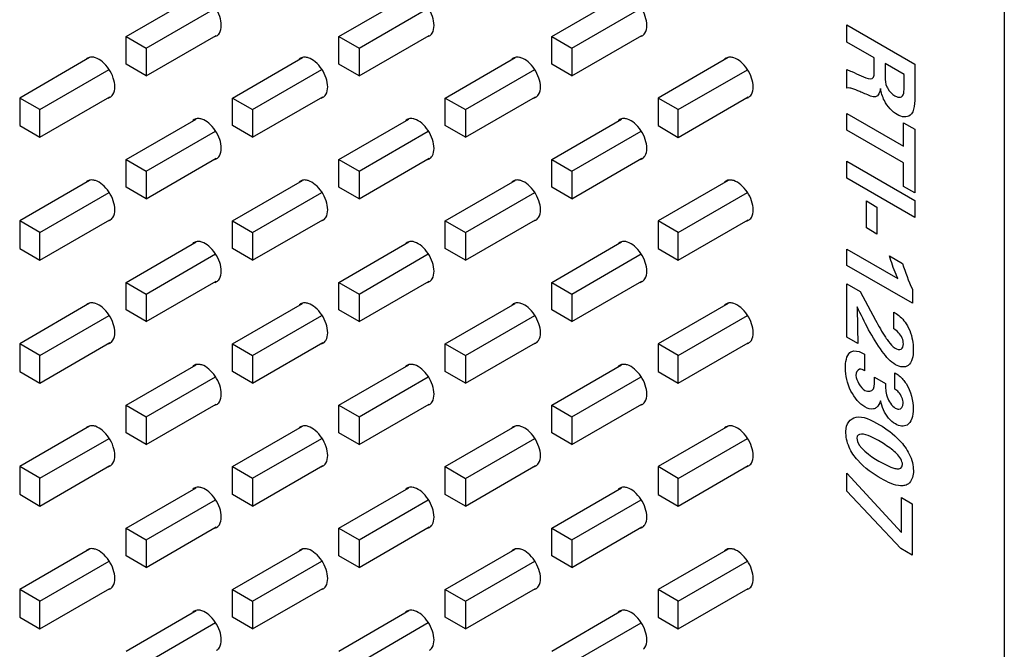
# Model space of a CAD drawing. Header units: inches. Extents: x 0 to 34, y 0 to 22.
# Tile 38 of 43: x 30.05 to 31.08, y 15.778 to 16.437. Entities that reach past the tile are written whole.
import ezdxf

# ---------------------------------------------------------------- set-up
doc = ezdxf.new("R2010")
doc.units = ezdxf.units.IN
doc.header["$LTSCALE"] = 1.87
doc.header["$MEASUREMENT"] = 0
doc.layers.get('0').update_dxf_attribs({"linetype": 'CONTINUOUS'})
doc.layers.add('02___PRT_ALL_AXES', color=7, linetype='CONTINUOUS')

msp = doc.modelspace()

# ---------------------------------------------------------------- linework, layer by layer
at = {"color": 7, "linetype": 'CONTINUOUS'}
for p, q in [((31.0805, 12.7423), (31.0805, 19.1622)), ((30.1612, 16.419), (30.2345, 16.4613)), ((30.3839, 16.419), (30.4572, 16.4613)), ((30.6067, 16.419), (30.6799, 16.4613)), ((30.1824, 16.4068), (30.2549, 16.4487)), ((30.4051, 16.4068), (30.4776, 16.4487)), ((30.6278, 16.4068), (30.7003, 16.4486)), ((30.1612, 16.3901), (30.1612, 16.419)), ((30.1612, 16.419), (30.1824, 16.4068)), ((30.1824, 16.3779), (30.2557, 16.4202)), ((30.3839, 16.419), (30.4051, 16.4068)), ((30.3839, 16.3901), (30.3839, 16.419)), ((30.4051, 16.3778), (30.4785, 16.4202)), ((30.6067, 16.3901), (30.6067, 16.419)), ((30.6067, 16.419), (30.6278, 16.4068)), ((30.6278, 16.3778), (30.7012, 16.4202)), ((30.1231, 16.397), (30.0499, 16.3547)), ((30.1824, 16.4068), (30.1824, 16.3779)), ((30.2726, 16.3547), (30.3458, 16.397)), ((30.4051, 16.4068), (30.4051, 16.3778)), ((30.4953, 16.3547), (30.5686, 16.397)), ((30.6278, 16.4068), (30.6278, 16.3778)), ((30.7913, 16.397), (30.718, 16.3547)), ((30.1824, 16.3779), (30.1612, 16.3901)), ((30.4051, 16.3778), (30.3839, 16.3901)), ((30.6278, 16.3778), (30.6067, 16.3901)), ((30.071, 16.3425), (30.1436, 16.3844)), ((30.2937, 16.3425), (30.3663, 16.3844)), ((30.5165, 16.3425), (30.589, 16.3844)), ((30.7392, 16.3425), (30.8117, 16.3843)), ((30.071, 16.3136), (30.1444, 16.3559)), ((30.2937, 16.3136), (30.3671, 16.3559)), ((30.5165, 16.3136), (30.5898, 16.3559)), ((30.7392, 16.3135), (30.8125, 16.3559)), ((30.0499, 16.3547), (30.0499, 16.3258)), ((30.071, 16.3425), (30.0499, 16.3547)), ((30.2726, 16.3258), (30.2726, 16.3547)), ((30.2726, 16.3547), (30.2937, 16.3425)), ((30.4953, 16.3547), (30.5165, 16.3425)), ((30.4953, 16.3258), (30.4953, 16.3547)), ((30.7392, 16.3425), (30.718, 16.3547)), ((30.718, 16.3547), (30.718, 16.3258)), ((30.071, 16.3136), (30.071, 16.3425)), ((30.2937, 16.3425), (30.2937, 16.3136)), ((30.5165, 16.3425), (30.5165, 16.3136)), ((30.7392, 16.3135), (30.7392, 16.3425)), ((30.0499, 16.3258), (30.071, 16.3136)), ((30.1612, 16.2904), (30.2345, 16.3327)), ((30.2937, 16.3136), (30.2726, 16.3258)), ((30.3839, 16.2904), (30.4572, 16.3327)), ((30.5165, 16.3136), (30.4953, 16.3258)), ((30.6067, 16.2904), (30.6799, 16.3327)), ((30.718, 16.3258), (30.7392, 16.3135)), ((30.1824, 16.2782), (30.2549, 16.3201)), ((30.4051, 16.2782), (30.4776, 16.3201)), ((30.6278, 16.2782), (30.7003, 16.3201)), ((30.1612, 16.2904), (30.1824, 16.2782)), ((30.1612, 16.2615), (30.1612, 16.2904)), ((30.1824, 16.2493), (30.2557, 16.2916)), ((30.3839, 16.2904), (30.4051, 16.2782)), ((30.3839, 16.2615), (30.3839, 16.2904)), ((30.4051, 16.2493), (30.4785, 16.2916)), ((30.6067, 16.2904), (30.6278, 16.2782)), ((30.6067, 16.2615), (30.6067, 16.2904)), ((30.6278, 16.2493), (30.7012, 16.2916)), ((30.1824, 16.2782), (30.1824, 16.2493)), ((30.4051, 16.2782), (30.4051, 16.2493)), ((30.6278, 16.2782), (30.6278, 16.2493)), ((30.1231, 16.2684), (30.0499, 16.2261)), ((30.2726, 16.2261), (30.3458, 16.2684)), ((30.4953, 16.2261), (30.5686, 16.2684)), ((30.7913, 16.2684), (30.718, 16.2261)), ((30.071, 16.2139), (30.1436, 16.2558)), ((30.1824, 16.2493), (30.1612, 16.2615)), ((30.2937, 16.2139), (30.3663, 16.2558)), ((30.4051, 16.2493), (30.3839, 16.2615)), ((30.5165, 16.2139), (30.589, 16.2558)), ((30.6278, 16.2493), (30.6067, 16.2615)), ((30.7392, 16.2139), (30.8117, 16.2558)), ((30.0499, 16.2261), (30.0499, 16.1972)), ((30.071, 16.2139), (30.0499, 16.2261)), ((30.071, 16.185), (30.1444, 16.2274)), ((30.2726, 16.2261), (30.2937, 16.2139)), ((30.2726, 16.1972), (30.2726, 16.2261)), ((30.2937, 16.185), (30.3671, 16.2273)), ((30.4953, 16.2261), (30.5165, 16.2139)), ((30.4953, 16.1972), (30.4953, 16.2261)), ((30.5165, 16.185), (30.5898, 16.2273)), ((30.7392, 16.2139), (30.718, 16.2261)), ((30.718, 16.2261), (30.718, 16.1972)), ((30.7392, 16.185), (30.8125, 16.2273)), ((30.071, 16.185), (30.071, 16.2139)), ((30.2937, 16.2139), (30.2937, 16.185)), ((30.5165, 16.2139), (30.5165, 16.185)), ((30.7392, 16.185), (30.7392, 16.2139)), ((30.1612, 16.1618), (30.2345, 16.2041)), ((30.3839, 16.1618), (30.4572, 16.2041)), ((30.6067, 16.1618), (30.6799, 16.2041)), ((30.0499, 16.1972), (30.071, 16.185)), ((30.1824, 16.1496), (30.2549, 16.1915)), ((30.2937, 16.185), (30.2726, 16.1972)), ((30.4051, 16.1496), (30.4776, 16.1915)), ((30.5165, 16.185), (30.4953, 16.1972)), ((30.6278, 16.1496), (30.7003, 16.1915)), ((30.718, 16.1972), (30.7392, 16.185)), ((30.1612, 16.1618), (30.1824, 16.1496)), ((30.1612, 16.1329), (30.1612, 16.1618)), ((30.1824, 16.1207), (30.2557, 16.1631)), ((30.3839, 16.1618), (30.4051, 16.1496)), ((30.3839, 16.1329), (30.3839, 16.1618)), ((30.4051, 16.1207), (30.4785, 16.163)), ((30.6067, 16.1618), (30.6278, 16.1496)), ((30.6067, 16.1329), (30.6067, 16.1618)), ((30.6278, 16.1207), (30.7012, 16.163)), ((30.1824, 16.1496), (30.1824, 16.1207)), ((30.4051, 16.1496), (30.4051, 16.1207)), ((30.6278, 16.1496), (30.6278, 16.1207)), ((30.1231, 16.1399), (30.0499, 16.0976)), ((30.2726, 16.0976), (30.3458, 16.1398)), ((30.4953, 16.0975), (30.5686, 16.1398)), ((30.7913, 16.1398), (30.718, 16.0975)), ((30.1824, 16.1207), (30.1612, 16.1329)), ((30.4051, 16.1207), (30.3839, 16.1329)), ((30.6278, 16.1207), (30.6067, 16.1329)), ((30.071, 16.0854), (30.1436, 16.1272)), ((30.2937, 16.0853), (30.3663, 16.1272)), ((30.5165, 16.0853), (30.589, 16.1272)), ((30.7392, 16.0853), (30.8117, 16.1272)), ((30.071, 16.0564), (30.1444, 16.0988)), ((30.2937, 16.0564), (30.3671, 16.0988)), ((30.5165, 16.0564), (30.5898, 16.0987)), ((30.7392, 16.0564), (30.8125, 16.0987)), ((30.0499, 16.0976), (30.0499, 16.0686)), ((30.071, 16.0854), (30.0499, 16.0976)), ((30.2726, 16.0976), (30.2937, 16.0853)), ((30.2726, 16.0686), (30.2726, 16.0976)), ((30.4953, 16.0975), (30.5165, 16.0853)), ((30.4953, 16.0686), (30.4953, 16.0975)), ((30.7392, 16.0853), (30.718, 16.0975)), ((30.718, 16.0975), (30.718, 16.0686)), ((30.071, 16.0564), (30.071, 16.0854)), ((30.2937, 16.0853), (30.2937, 16.0564)), ((30.5165, 16.0853), (30.5165, 16.0564)), ((30.7392, 16.0564), (30.7392, 16.0853)), ((30.0499, 16.0686), (30.071, 16.0564)), ((30.1612, 16.0333), (30.2345, 16.0756)), ((30.2937, 16.0564), (30.2726, 16.0686)), ((30.3839, 16.0333), (30.4572, 16.0756)), ((30.5165, 16.0564), (30.4953, 16.0686)), ((30.6067, 16.0332), (30.6799, 16.0755)), ((30.718, 16.0686), (30.7392, 16.0564)), ((30.1824, 16.0211), (30.2549, 16.0629)), ((30.4051, 16.021), (30.4776, 16.0629)), ((30.6278, 16.021), (30.7003, 16.0629)), ((30.1612, 16.0333), (30.1824, 16.0211)), ((30.1612, 16.0043), (30.1612, 16.0333)), ((30.1824, 15.9921), (30.2557, 16.0345)), ((30.3839, 16.0333), (30.4051, 16.021)), ((30.3839, 16.0043), (30.3839, 16.0333)), ((30.4051, 15.9921), (30.4785, 16.0345)), ((30.6067, 16.0332), (30.6278, 16.021)), ((30.6067, 16.0043), (30.6067, 16.0332)), ((30.6278, 15.9921), (30.7012, 16.0345)), ((30.1824, 16.0211), (30.1824, 15.9921)), ((30.4051, 16.021), (30.4051, 15.9921)), ((30.6278, 16.021), (30.6278, 15.9921)), ((30.1231, 16.0113), (30.0499, 15.969)), ((30.2726, 15.969), (30.3458, 16.0113)), ((30.4953, 15.969), (30.5686, 16.0113)), ((30.7913, 16.0112), (30.718, 15.969)), ((30.071, 15.9568), (30.1436, 15.9986)), ((30.1824, 15.9921), (30.1612, 16.0043)), ((30.2937, 15.9568), (30.3663, 15.9986)), ((30.4051, 15.9921), (30.3839, 16.0043)), ((30.5165, 15.9567), (30.589, 15.9986)), ((30.6278, 15.9921), (30.6067, 16.0043)), ((30.7392, 15.9567), (30.8117, 15.9986)), ((30.071, 15.9568), (30.0499, 15.969)), ((30.0499, 15.969), (30.0499, 15.9401)), ((30.071, 15.9278), (30.1444, 15.9702)), ((30.2726, 15.969), (30.2937, 15.9568)), ((30.2726, 15.94), (30.2726, 15.969)), ((30.2937, 15.9278), (30.3671, 15.9702)), ((30.4953, 15.969), (30.5165, 15.9567)), ((30.4953, 15.94), (30.4953, 15.969)), ((30.5165, 15.9278), (30.5898, 15.9702)), ((30.7392, 15.9567), (30.718, 15.969)), ((30.718, 15.969), (30.718, 15.94)), ((30.7392, 15.9278), (30.8125, 15.9702)), ((30.071, 15.9278), (30.071, 15.9568)), ((30.2937, 15.9568), (30.2937, 15.9278)), ((30.5165, 15.9567), (30.5165, 15.9278)), ((30.7392, 15.9278), (30.7392, 15.9567)), ((30.1612, 15.9047), (30.2345, 15.947)), ((30.3839, 15.9047), (30.4572, 15.947)), ((30.6067, 15.9047), (30.6799, 15.947)), ((30.0499, 15.9401), (30.071, 15.9278)), ((30.1824, 15.8925), (30.2549, 15.9344)), ((30.2937, 15.9278), (30.2726, 15.94)), ((30.4051, 15.8925), (30.4776, 15.9343)), ((30.5165, 15.9278), (30.4953, 15.94)), ((30.6278, 15.8925), (30.7003, 15.9343)), ((30.718, 15.94), (30.7392, 15.9278)), ((30.1612, 15.9047), (30.1824, 15.8925)), ((30.1612, 15.8758), (30.1612, 15.9047)), ((30.1824, 15.8635), (30.2557, 15.9059)), ((30.3839, 15.9047), (30.4051, 15.8925)), ((30.3839, 15.8758), (30.3839, 15.9047)), ((30.4051, 15.8635), (30.4785, 15.9059)), ((30.6067, 15.9047), (30.6278, 15.8925)), ((30.6067, 15.8757), (30.6067, 15.9047)), ((30.6278, 15.8635), (30.7012, 15.9059)), ((30.1824, 15.8925), (30.1824, 15.8635)), ((30.4051, 15.8925), (30.4051, 15.8635)), ((30.6278, 15.8925), (30.6278, 15.8635)), ((30.1231, 15.8827), (30.0499, 15.8404)), ((30.2726, 15.8404), (30.3458, 15.8827)), ((30.4953, 15.8404), (30.5686, 15.8827)), ((30.7913, 15.8827), (30.718, 15.8404)), ((30.1824, 15.8635), (30.1612, 15.8758)), ((30.4051, 15.8635), (30.3839, 15.8758)), ((30.6278, 15.8635), (30.6067, 15.8757)), ((30.071, 15.8282), (30.1436, 15.8701)), ((30.2937, 15.8282), (30.3663, 15.8701)), ((30.5165, 15.8282), (30.589, 15.87)), ((30.7392, 15.8282), (30.8117, 15.87)), ((30.071, 15.8282), (30.0499, 15.8404)), ((30.0499, 15.8404), (30.0499, 15.8115)), ((30.071, 15.7993), (30.1444, 15.8416)), ((30.2726, 15.8404), (30.2937, 15.8282)), ((30.2726, 15.8115), (30.2726, 15.8404)), ((30.2937, 15.7993), (30.3671, 15.8416)), ((30.4953, 15.8404), (30.5165, 15.8282)), ((30.4953, 15.8115), (30.4953, 15.8404)), ((30.5165, 15.7992), (30.5898, 15.8416)), ((30.7392, 15.8282), (30.718, 15.8404)), ((30.718, 15.8404), (30.718, 15.8114)), ((30.7392, 15.7992), (30.8125, 15.8416)), ((30.071, 15.7993), (30.071, 15.8282)), ((30.2937, 15.8282), (30.2937, 15.7993)), ((30.5165, 15.8282), (30.5165, 15.7992)), ((30.7392, 15.7992), (30.7392, 15.8282)), ((30.0499, 15.8115), (30.071, 15.7993)), ((30.1612, 15.7761), (30.2345, 15.8184)), ((30.2937, 15.7993), (30.2726, 15.8115)), ((30.3839, 15.7761), (30.4572, 15.8184)), ((30.5165, 15.7992), (30.4953, 15.8115)), ((30.6067, 15.7761), (30.6799, 15.8184)), ((30.718, 15.8114), (30.7392, 15.7992)), ((30.1824, 15.7639), (30.2549, 15.8058)), ((30.4051, 15.7639), (30.4776, 15.8058)), ((30.6278, 15.7639), (30.7003, 15.8057))]:
    msp.add_line(p, q, dxfattribs=at)
at = {"color": 40, "linetype": 'CONTINUOUS'}
for p, q in [((30.9157, 16.4311), (30.9867, 16.3901)), ((30.9157, 16.4132), (30.9157, 16.4311)), ((30.9444, 16.3966), (30.9157, 16.4132)), ((30.9444, 16.3812), (30.9444, 16.3966)), ((30.9755, 16.3792), (30.9557, 16.3907)), ((30.9557, 16.3907), (30.9557, 16.3765)), ((30.9867, 16.3901), (30.9867, 16.3587)), ((30.9157, 16.3651), (30.9157, 16.3845)), ((30.9755, 16.3674), (30.9755, 16.3792)), ((30.9157, 16.3386), (30.9749, 16.3044)), ((30.9157, 16.3209), (30.9157, 16.3386)), ((30.9749, 16.3288), (30.9867, 16.322)), ((30.9749, 16.3044), (30.9749, 16.3288)), ((30.9749, 16.2867), (30.9157, 16.3209)), ((30.9867, 16.322), (30.9867, 16.2554)), ((30.9157, 16.2885), (30.9869, 16.2473)), ((30.9157, 16.2709), (30.9157, 16.2885)), ((30.9749, 16.2622), (30.9749, 16.2867)), ((30.9869, 16.2297), (30.9157, 16.2709)), ((30.9867, 16.2554), (30.9749, 16.2622)), ((30.9361, 16.247), (30.9472, 16.2406)), ((30.9361, 16.2188), (30.9361, 16.247)), ((30.9869, 16.2473), (30.9869, 16.2297)), ((30.9472, 16.2406), (30.9472, 16.2124)), ((30.9472, 16.2124), (30.9361, 16.2188)), ((30.9157, 16.1967), (30.969, 16.1659)), ((30.9157, 16.1796), (30.9157, 16.1967)), ((30.9603, 16.1895), (30.974, 16.1816)), ((30.9843, 16.14), (30.9157, 16.1796)), ((30.9157, 16.1601), (30.9295, 16.1521)), ((30.9157, 16.1045), (30.9157, 16.1601)), ((30.9295, 16.1521), (30.9457, 16.1222)), ((30.9843, 16.1546), (30.9843, 16.14)), ((30.9264, 16.1362), (30.9268, 16.1142)), ((30.9648, 16.1132), (30.9648, 16.1306)), ((30.9268, 16.1142), (30.9271, 16.0979)), ((30.9271, 16.0979), (30.9157, 16.1045)), ((30.9343, 16.0866), (30.9343, 16.0694)), ((30.966, 16.05), (30.966, 16.0673)), ((30.9447, 16.0625), (30.9562, 16.0559)), ((30.9157, 15.9621), (30.9728, 15.9002)), ((30.9157, 15.9432), (30.9157, 15.9621)), ((30.972, 15.8834), (30.9157, 15.9432)), ((30.9728, 15.9366), (30.9842, 15.93)), ((30.9728, 15.9002), (30.9728, 15.9366)), ((30.9842, 15.93), (30.9842, 15.8764)), ((30.9842, 15.8764), (30.972, 15.8834))]:
    msp.add_line(p, q, dxfattribs=at)
msp.add_arc((31.1815, 16.2456), 0.2172, 197.1399, 204.7611, dxfattribs=at)
for points, knots in [([(30.9157, 16.3845), (30.9174, 16.3838), (30.9256, 16.3805), (30.9341, 16.3757), (30.9403, 16.3747)], [0, 0, 0, 0, 0.207524, 1, 1, 1, 1]), ([(30.9576, 16.3664), (30.9579, 16.3658), (30.9599, 16.3619), (30.9633, 16.3586), (30.9659, 16.3571)], [0, 0, 0, 0, 0.15176, 1, 1, 1, 1]), ([(30.9739, 16.3568), (30.9752, 16.3582), (30.9756, 16.3623), (30.9755, 16.3661), (30.9755, 16.3674)], [0, 0, 0, 0, 0.680403, 1, 1, 1, 1]), ([(30.9208, 16.3646), (30.9201, 16.3648), (30.9183, 16.3653), (30.9166, 16.3653), (30.9157, 16.3651)], [0, 0, 0, 0, 0.36567, 1, 1, 1, 1]), ([(30.9345, 16.3592), (30.9327, 16.3599), (30.9281, 16.3619), (30.9235, 16.3638), (30.9208, 16.3646)], [0, 0, 0, 0, 0.390982, 1, 1, 1, 1]), ([(30.9509, 16.3645), (30.9505, 16.3604), (30.9469, 16.3529), (30.9384, 16.3576), (30.9345, 16.3592)], [0, 0, 0, 0, 0.489736, 1, 1, 1, 1]), ([(30.9683, 16.3373), (30.9634, 16.3401), (30.9546, 16.3496), (30.9517, 16.3604), (30.9509, 16.3645)], [0, 0, 0, 0, 0.603517, 1, 1, 1, 1]), ([(30.9659, 16.3571), (30.967, 16.3565), (30.97, 16.3551), (30.9728, 16.3555), (30.9739, 16.3568)], [0, 0, 0, 0, 0.351434, 1, 1, 1, 1]), ([(30.969, 16.1659), (30.9684, 16.1673), (30.9649, 16.1751), (30.9622, 16.183), (30.9603, 16.1895)], [0, 0, 0, 0, 0.177086, 1, 1, 1, 1]), ([(30.9665, 16.0756), (30.9616, 16.0784), (30.9448, 16.0977), (30.9343, 16.1203), (30.9264, 16.1362)], [0, 0, 0, 0, 0.278472, 1, 1, 1, 1]), ([(30.9648, 16.1306), (30.9656, 16.1301), (30.9702, 16.1275), (30.9748, 16.1229), (30.9777, 16.1185)], [0, 0, 0, 0, 0.181461, 1, 1, 1, 1]), ([(30.9777, 16.1185), (30.9817, 16.1126), (30.9847, 16.1023), (30.9852, 16.0939), (30.9852, 16.0916)], [0, 0, 0, 0, 0.715848, 1, 1, 1, 1]), ([(30.9748, 16.0975), (30.9748, 16.0993), (30.9737, 16.1059), (30.968, 16.1112), (30.9648, 16.1132)], [0, 0, 0, 0, 0.334598, 1, 1, 1, 1]), ([(30.9562, 16.1043), (30.9572, 16.1028), (30.96, 16.0984), (30.9637, 16.0945), (30.9661, 16.0931)], [0, 0, 0, 0, 0.346891, 1, 1, 1, 1]), ([(30.9188, 16.0883), (30.92, 16.0893), (30.9244, 16.0911), (30.9304, 16.0889), (30.9343, 16.0866)], [0, 0, 0, 0, 0.318455, 1, 1, 1, 1]), ([(30.9661, 16.0931), (30.9683, 16.0918), (30.9732, 16.0904), (30.9748, 16.095), (30.9748, 16.0975)], [0, 0, 0, 0, 0.508426, 1, 1, 1, 1]), ([(30.9852, 16.0916), (30.9852, 16.0847), (30.9829, 16.0721), (30.9714, 16.0728), (30.9665, 16.0756)], [0, 0, 0, 0, 0.552237, 1, 1, 1, 1]), ([(30.9344, 16.0315), (30.9291, 16.0346), (30.9172, 16.0487), (30.9142, 16.0647), (30.9142, 16.0719)], [0, 0, 0, 0, 0.462985, 1, 1, 1, 1]), ([(30.9343, 16.0694), (30.9325, 16.0703), (30.9276, 16.0723), (30.9252, 16.0676), (30.9252, 16.0644)], [0, 0, 0, 0, 0.399992, 1, 1, 1, 1]), ([(30.966, 16.0673), (30.9689, 16.0653), (30.9731, 16.0621), (30.9766, 16.0575), (30.9776, 16.056)], [0, 0, 0, 0, 0.696975, 1, 1, 1, 1]), ([(30.9345, 16.0488), (30.9381, 16.0468), (30.9456, 16.0486), (30.9447, 16.0582), (30.9447, 16.0625)], [0, 0, 0, 0, 0.485117, 1, 1, 1, 1]), ([(30.9562, 16.0559), (30.9563, 16.0515), (30.9556, 16.043), (30.9629, 16.0324), (30.9664, 16.0303)], [0, 0, 0, 0, 0.514738, 1, 1, 1, 1]), ([(30.9746, 16.0354), (30.9746, 16.0389), (30.9717, 16.046), (30.9673, 16.0492), (30.966, 16.05)], [0, 0, 0, 0, 0.703383, 1, 1, 1, 1]), ([(30.9665, 16.0137), (30.964, 16.0151), (30.9566, 16.0211), (30.9523, 16.0318), (30.951, 16.0379)], [0, 0, 0, 0, 0.339686, 1, 1, 1, 1]), ([(30.9467, 16.0309), (30.9458, 16.0302), (30.9424, 16.0284), (30.9376, 16.0297), (30.9344, 16.0315)], [0, 0, 0, 0, 0.311163, 1, 1, 1, 1]), ([(30.9664, 16.0303), (30.9676, 16.0296), (30.9719, 16.0278), (30.9746, 16.0319), (30.9746, 16.0354)], [0, 0, 0, 0, 0.28663, 1, 1, 1, 1]), ([(30.9852, 16.0296), (30.9852, 16.0222), (30.9821, 16.0101), (30.9709, 16.0112), (30.9665, 16.0137)], [0, 0, 0, 0, 0.594653, 1, 1, 1, 1]), ([(30.9146, 16.0058), (30.9146, 16.014), (30.9247, 16.0263), (30.9414, 16.0177), (30.9498, 16.0128)], [0, 0, 0, 0, 0.460453, 1, 1, 1, 1]), ([(30.9515, 15.9565), (30.9432, 15.9613), (30.9305, 15.9697), (30.9166, 15.9896), (30.9146, 16.0008), (30.9146, 16.0058)], [0, 0, 0, 0, 0.502199, 0.736952, 1, 1, 1, 1]), ([(30.9498, 16.0128), (30.9569, 16.0087), (30.9684, 16.0005), (30.9825, 15.9822), (30.9853, 15.97), (30.9853, 15.9648)], [0, 0, 0, 0, 0.451976, 0.711846, 1, 1, 1, 1]), ([(30.9488, 15.9962), (30.946, 15.9978), (30.9384, 16.0022), (30.9262, 16.0051), (30.9262, 15.9987)], [0, 0, 0, 0, 0.337614, 1, 1, 1, 1]), ([(30.968, 15.9825), (30.9661, 15.9842), (30.9598, 15.9894), (30.9533, 15.9936), (30.9488, 15.9962)], [0, 0, 0, 0, 0.302413, 1, 1, 1, 1]), ([(30.9659, 15.9672), (30.9666, 15.967), (30.9701, 15.966), (30.9739, 15.9677), (30.9739, 15.9712)], [0, 0, 0, 0, 0.188365, 1, 1, 1, 1]), ([(30.9853, 15.9648), (30.9853, 15.9623), (30.9845, 15.9548), (30.9801, 15.9501), (30.9762, 15.9493)], [0, 0, 0, 0, 0.318752, 1, 1, 1, 1]), ([(30.9762, 15.9493), (30.9749, 15.9491), (30.9674, 15.9483), (30.9584, 15.9525), (30.9515, 15.9565)], [0, 0, 0, 0, 0.190855, 1, 1, 1, 1])]:
    msp.add_open_spline(points, degree=3, knots=knots, dxfattribs=at)
for points in [[(30.9403, 16.3747), (30.9431, 16.3742), (30.9444, 16.3779), (30.9444, 16.3812)], [(30.9557, 16.3765), (30.9557, 16.3734), (30.956, 16.3697), (30.9576, 16.3664)], [(30.9867, 16.3587), (30.9868, 16.3501), (30.9867, 16.3402), (30.9819, 16.3366)], [(30.9819, 16.3366), (30.9787, 16.3341), (30.9733, 16.3344), (30.9683, 16.3373)], [(30.9457, 16.1222), (30.949, 16.1161), (30.9524, 16.11), (30.9562, 16.1043)], [(30.9142, 16.0719), (30.9142, 16.0785), (30.9152, 16.0852), (30.9188, 16.0883)], [(30.9252, 16.0644), (30.9252, 16.0595), (30.9303, 16.0513), (30.9345, 16.0488)], [(30.9776, 16.056), (30.9829, 16.0479), (30.9852, 16.0375), (30.9852, 16.0296)], [(30.951, 16.0379), (30.95, 16.035), (30.9487, 16.0325), (30.9467, 16.0309)], [(30.9262, 15.9987), (30.9262, 15.9892), (30.9408, 15.9797), (30.949, 15.9749)], [(30.949, 15.9749), (30.9547, 15.9717), (30.9604, 15.9686), (30.9659, 15.9672)], [(30.9739, 15.9712), (30.9739, 15.9747), (30.9708, 15.9797), (30.968, 15.9825)]]:
    msp.add_open_spline(points, degree=3, dxfattribs=at)
at = {"layer": '02___PRT_ALL_AXES', "color": 7, "linetype": 'CONTINUOUS'}
for p, q in [((30.254, 16.4189), (30.256, 16.4198)), ((30.4767, 16.4189), (30.4787, 16.4198)), ((30.6994, 16.4189), (30.7014, 16.4197)), ((30.123, 16.3972), (30.121, 16.3964)), ((30.3458, 16.3972), (30.3437, 16.3964)), ((30.5685, 16.3972), (30.5664, 16.3964)), ((30.7912, 16.3972), (30.7892, 16.3964)), ((30.1426, 16.3547), (30.1446, 16.3555)), ((30.3653, 16.3547), (30.3674, 16.3555)), ((30.5881, 16.3546), (30.5901, 16.3555)), ((30.8108, 16.3546), (30.8128, 16.3554)), ((30.2344, 16.3329), (30.2324, 16.3321)), ((30.4571, 16.3329), (30.4551, 16.3321)), ((30.6798, 16.3329), (30.6778, 16.3321)), ((30.254, 16.2904), (30.256, 16.2912)), ((30.4767, 16.2904), (30.4787, 16.2912)), ((30.6994, 16.2903), (30.7014, 16.2912)), ((30.123, 16.2686), (30.121, 16.2678)), ((30.3458, 16.2686), (30.3437, 16.2678)), ((30.5685, 16.2686), (30.5664, 16.2678)), ((30.7912, 16.2686), (30.7892, 16.2678)), ((30.1426, 16.2261), (30.1446, 16.2269)), ((30.3653, 16.2261), (30.3674, 16.2269)), ((30.5881, 16.2261), (30.5901, 16.2269)), ((30.8108, 16.226), (30.8128, 16.2269)), ((30.2344, 16.2043), (30.2324, 16.2035)), ((30.4571, 16.2043), (30.4551, 16.2035)), ((30.6798, 16.2043), (30.6778, 16.2035)), ((30.254, 16.1618), (30.256, 16.1626)), ((30.4767, 16.1618), (30.4787, 16.1626)), ((30.6994, 16.1618), (30.7014, 16.1626)), ((30.123, 16.1401), (30.121, 16.1392)), ((30.3458, 16.14), (30.3437, 16.1392)), ((30.5685, 16.14), (30.5664, 16.1392)), ((30.7912, 16.14), (30.7892, 16.1392)), ((30.1426, 16.0975), (30.1446, 16.0983)), ((30.3653, 16.0975), (30.3674, 16.0983)), ((30.5881, 16.0975), (30.5901, 16.0983)), ((30.8108, 16.0975), (30.8128, 16.0983)), ((30.2344, 16.0758), (30.2324, 16.0749)), ((30.4571, 16.0758), (30.4551, 16.0749)), ((30.6798, 16.0757), (30.6778, 16.0749)), ((30.254, 16.0332), (30.256, 16.034)), ((30.4767, 16.0332), (30.4787, 16.034)), ((30.6994, 16.0332), (30.7014, 16.034)), ((30.123, 16.0115), (30.121, 16.0107)), ((30.3458, 16.0115), (30.3437, 16.0107)), ((30.5685, 16.0115), (30.5664, 16.0106)), ((30.7912, 16.0114), (30.7892, 16.0106)), ((30.1426, 15.9689), (30.1446, 15.9698)), ((30.3653, 15.9689), (30.3674, 15.9697)), ((30.5881, 15.9689), (30.5901, 15.9697)), ((30.8108, 15.9689), (30.8128, 15.9697)), ((30.2344, 15.9472), (30.2324, 15.9464)), ((30.4571, 15.9472), (30.4551, 15.9464)), ((30.6798, 15.9472), (30.6778, 15.9463)), ((30.254, 15.9046), (30.256, 15.9055)), ((30.4767, 15.9046), (30.4787, 15.9054)), ((30.6994, 15.9046), (30.7014, 15.9054)), ((30.123, 15.8829), (30.121, 15.8821)), ((30.3458, 15.8829), (30.3437, 15.8821)), ((30.5685, 15.8829), (30.5664, 15.8821)), ((30.7912, 15.8829), (30.7892, 15.882)), ((30.1426, 15.8404), (30.1446, 15.8412)), ((30.3653, 15.8403), (30.3674, 15.8412)), ((30.5881, 15.8403), (30.5901, 15.8411)), ((30.8108, 15.8403), (30.8128, 15.8411)), ((30.2344, 15.8186), (30.2324, 15.8178)), ((30.4571, 15.8186), (30.4551, 15.8178)), ((30.6798, 15.8186), (30.6778, 15.8178))]:
    msp.add_line(p, q, dxfattribs=at)
for centre, start, end in [((30.252, 16.4267), 300.0991, 312.6563), ((30.4747, 16.4267), 300.0991, 312.6563), ((30.6974, 16.4267), 300.0991, 312.6563), ((30.1251, 16.3894), 120.0991, 132.6563), ((30.3478, 16.3894), 120.0991, 132.6563), ((30.5705, 16.3894), 120.0991, 132.6563), ((30.7932, 16.3894), 120.0991, 132.6563), ((30.1406, 16.3625), 300.0991, 312.6563), ((30.3633, 16.3624), 300.0991, 312.6563), ((30.586, 16.3624), 300.0991, 312.6563), ((30.8087, 16.3624), 300.0991, 312.6563), ((30.2364, 16.3251), 120.0991, 132.6563), ((30.4591, 16.3251), 120.0991, 132.6563), ((30.6818, 16.3251), 120.0991, 132.6563), ((30.252, 16.2982), 300.0991, 312.6563), ((30.4747, 16.2981), 300.0991, 312.6563), ((30.6974, 16.2981), 300.0991, 312.6563), ((30.1251, 16.2609), 120.0991, 132.6563), ((30.3478, 16.2608), 120.0991, 132.6563), ((30.5705, 16.2608), 120.0991, 132.6563), ((30.7932, 16.2608), 120.0991, 132.6563), ((30.1406, 16.2339), 300.0991, 312.6563), ((30.3633, 16.2339), 300.0991, 312.6563), ((30.586, 16.2338), 300.0991, 312.6563), ((30.8087, 16.2338), 300.0991, 312.6563), ((30.2364, 16.1966), 120.0991, 132.6563), ((30.4591, 16.1965), 120.0991, 132.6563), ((30.6818, 16.1965), 120.0991, 132.6563), ((30.252, 16.1696), 300.0991, 312.6563), ((30.4747, 16.1696), 300.0991, 312.6563), ((30.6974, 16.1696), 300.0991, 312.6563), ((30.1251, 16.1323), 120.0991, 132.6563), ((30.3478, 16.1323), 120.0991, 132.6563), ((30.5705, 16.1322), 120.0991, 132.6563), ((30.7932, 16.1322), 120.0991, 132.6563), ((30.1406, 16.1053), 300.0991, 312.6563), ((30.3633, 16.1053), 300.0991, 312.6563), ((30.586, 16.1053), 300.0991, 312.6563), ((30.8087, 16.1053), 300.0991, 312.6563), ((30.2364, 16.068), 120.0991, 132.6563), ((30.4591, 16.068), 120.0991, 132.6563), ((30.6818, 16.068), 120.0991, 132.6563), ((30.252, 16.041), 300.0991, 312.6563), ((30.4747, 16.041), 300.0991, 312.6563), ((30.6974, 16.041), 300.0991, 312.6563), ((30.1251, 16.0037), 120.0991, 132.6563), ((30.3478, 16.0037), 120.0991, 132.6563), ((30.5705, 16.0037), 120.0991, 132.6563), ((30.7932, 16.0037), 120.0991, 132.6563), ((30.1406, 15.9767), 300.0991, 312.6563), ((30.3633, 15.9767), 300.0991, 312.6563), ((30.586, 15.9767), 300.0991, 312.6563), ((30.8087, 15.9767), 300.0991, 312.6563), ((30.2364, 15.9394), 120.0991, 132.6563), ((30.4591, 15.9394), 120.0991, 132.6563), ((30.6818, 15.9394), 120.0991, 132.6563), ((30.252, 15.9124), 300.0991, 312.6563), ((30.4747, 15.9124), 300.0991, 312.6563), ((30.6974, 15.9124), 300.0991, 312.6563), ((30.1251, 15.8751), 120.0991, 132.6563), ((30.3478, 15.8751), 120.0991, 132.6563), ((30.5705, 15.8751), 120.0991, 132.6563), ((30.7932, 15.8751), 120.0991, 132.6563), ((30.1406, 15.8481), 300.0991, 312.6563), ((30.3633, 15.8481), 300.0991, 312.6563), ((30.586, 15.8481), 300.0991, 312.6563), ((30.8087, 15.8481), 300.0991, 312.6563), ((30.2364, 15.8108), 120.0991, 132.6563), ((30.4591, 15.8108), 120.0991, 132.6563), ((30.6818, 15.8108), 120.0991, 132.6563), ((30.252, 15.7838), 300.0991, 312.6563), ((30.4747, 15.7838), 300.0991, 312.6563)]:
    msp.add_arc(centre, 0.00805, start, end, dxfattribs=at)
for points, knots in [([(30.2609, 16.4306), (30.2609, 16.4337), (30.2595, 16.4404), (30.255, 16.4494), (30.2486, 16.4569), (30.2432, 16.4603), (30.2405, 16.4612)], [0, 0, 0, 0, 0.245023, 0.515919, 0.77788, 1, 1, 1, 1]), ([(30.4836, 16.4306), (30.4836, 16.4337), (30.4823, 16.4404), (30.4777, 16.4494), (30.4714, 16.4569), (30.4659, 16.4603), (30.4632, 16.4612)], [0, 0, 0, 0, 0.245023, 0.515919, 0.77788, 1, 1, 1, 1]), ([(30.7063, 16.4306), (30.7063, 16.4337), (30.705, 16.4404), (30.7004, 16.4494), (30.6941, 16.4569), (30.6886, 16.4603), (30.6859, 16.4611)], [0, 0, 0, 0, 0.245023, 0.515919, 0.77788, 1, 1, 1, 1]), ([(30.2574, 16.4208), (30.258, 16.4213), (30.2602, 16.4241), (30.2609, 16.4278), (30.2609, 16.4306)], [0, 0, 0, 0, 0.221112, 1, 1, 1, 1]), ([(30.4801, 16.4208), (30.4807, 16.4213), (30.483, 16.4241), (30.4836, 16.4278), (30.4836, 16.4306)], [0, 0, 0, 0, 0.221112, 1, 1, 1, 1]), ([(30.7028, 16.4208), (30.7034, 16.4213), (30.7057, 16.4241), (30.7063, 16.4278), (30.7063, 16.4306)], [0, 0, 0, 0, 0.221112, 1, 1, 1, 1]), ([(30.1291, 16.3969), (30.1286, 16.3971), (30.1266, 16.3976), (30.1245, 16.3976), (30.123, 16.3972)], [0, 0, 0, 0, 0.271766, 1, 1, 1, 1]), ([(30.1495, 16.3663), (30.1495, 16.3695), (30.1482, 16.3761), (30.1437, 16.3851), (30.1373, 16.3926), (30.1319, 16.396), (30.1291, 16.3969)], [0, 0, 0, 0, 0.245023, 0.515919, 0.77788, 1, 1, 1, 1]), ([(30.3518, 16.3969), (30.3513, 16.397), (30.3493, 16.3975), (30.3472, 16.3976), (30.3458, 16.3972)], [0, 0, 0, 0, 0.271766, 1, 1, 1, 1]), ([(30.3723, 16.3663), (30.3723, 16.3694), (30.3709, 16.3761), (30.3664, 16.3851), (30.36, 16.3926), (30.3546, 16.396), (30.3518, 16.3969)], [0, 0, 0, 0, 0.245023, 0.515919, 0.77788, 1, 1, 1, 1]), ([(30.5745, 16.3969), (30.574, 16.397), (30.572, 16.3975), (30.5699, 16.3976), (30.5685, 16.3972)], [0, 0, 0, 0, 0.271766, 1, 1, 1, 1]), ([(30.595, 16.3663), (30.595, 16.3694), (30.5936, 16.3761), (30.5891, 16.3851), (30.5827, 16.3926), (30.5773, 16.396), (30.5745, 16.3969)], [0, 0, 0, 0, 0.245023, 0.515919, 0.77788, 1, 1, 1, 1]), ([(30.7973, 16.3969), (30.7967, 16.397), (30.7947, 16.3975), (30.7926, 16.3976), (30.7912, 16.3972)], [0, 0, 0, 0, 0.271766, 1, 1, 1, 1]), ([(30.8177, 16.3663), (30.8177, 16.3694), (30.8163, 16.3761), (30.8118, 16.3851), (30.8054, 16.3926), (30.8, 16.396), (30.7973, 16.3969)], [0, 0, 0, 0, 0.245023, 0.515919, 0.77788, 1, 1, 1, 1]), ([(30.1461, 16.3565), (30.1466, 16.3571), (30.1489, 16.3598), (30.1495, 16.3636), (30.1495, 16.3663)], [0, 0, 0, 0, 0.221112, 1, 1, 1, 1]), ([(30.3688, 16.3565), (30.3694, 16.357), (30.3716, 16.3598), (30.3723, 16.3635), (30.3723, 16.3663)], [0, 0, 0, 0, 0.221112, 1, 1, 1, 1]), ([(30.5915, 16.3565), (30.5921, 16.357), (30.5943, 16.3598), (30.595, 16.3635), (30.595, 16.3663)], [0, 0, 0, 0, 0.221112, 1, 1, 1, 1]), ([(30.8142, 16.3565), (30.8148, 16.357), (30.817, 16.3598), (30.8177, 16.3635), (30.8177, 16.3663)], [0, 0, 0, 0, 0.221112, 1, 1, 1, 1]), ([(30.2405, 16.3326), (30.2399, 16.3328), (30.238, 16.3333), (30.2358, 16.3333), (30.2344, 16.3329)], [0, 0, 0, 0, 0.271766, 1, 1, 1, 1]), ([(30.2609, 16.302), (30.2609, 16.3052), (30.2595, 16.3118), (30.255, 16.3208), (30.2486, 16.3283), (30.2432, 16.3317), (30.2405, 16.3326)], [0, 0, 0, 0, 0.245023, 0.515919, 0.77788, 1, 1, 1, 1]), ([(30.4632, 16.3326), (30.4627, 16.3327), (30.4607, 16.3333), (30.4585, 16.3333), (30.4571, 16.3329)], [0, 0, 0, 0, 0.271766, 1, 1, 1, 1]), ([(30.4836, 16.302), (30.4836, 16.3051), (30.4823, 16.3118), (30.4777, 16.3208), (30.4714, 16.3283), (30.4659, 16.3317), (30.4632, 16.3326)], [0, 0, 0, 0, 0.245023, 0.515919, 0.77788, 1, 1, 1, 1]), ([(30.6859, 16.3326), (30.6854, 16.3327), (30.6834, 16.3332), (30.6813, 16.3333), (30.6798, 16.3329)], [0, 0, 0, 0, 0.271766, 1, 1, 1, 1]), ([(30.7063, 16.302), (30.7063, 16.3051), (30.705, 16.3118), (30.7004, 16.3208), (30.6941, 16.3283), (30.6886, 16.3317), (30.6859, 16.3326)], [0, 0, 0, 0, 0.245023, 0.515919, 0.77788, 1, 1, 1, 1]), ([(30.2574, 16.2922), (30.258, 16.2928), (30.2602, 16.2955), (30.2609, 16.2993), (30.2609, 16.302)], [0, 0, 0, 0, 0.221112, 1, 1, 1, 1]), ([(30.4801, 16.2922), (30.4807, 16.2927), (30.483, 16.2955), (30.4836, 16.2993), (30.4836, 16.302)], [0, 0, 0, 0, 0.221112, 1, 1, 1, 1]), ([(30.7028, 16.2922), (30.7034, 16.2927), (30.7057, 16.2955), (30.7063, 16.2992), (30.7063, 16.302)], [0, 0, 0, 0, 0.221112, 1, 1, 1, 1]), ([(30.1291, 16.2683), (30.1286, 16.2685), (30.1266, 16.269), (30.1245, 16.269), (30.123, 16.2686)], [0, 0, 0, 0, 0.271766, 1, 1, 1, 1]), ([(30.1495, 16.2377), (30.1495, 16.2409), (30.1482, 16.2475), (30.1437, 16.2566), (30.1373, 16.264), (30.1319, 16.2675), (30.1291, 16.2683)], [0, 0, 0, 0, 0.245023, 0.515919, 0.77788, 1, 1, 1, 1]), ([(30.3518, 16.2683), (30.3513, 16.2685), (30.3493, 16.269), (30.3472, 16.269), (30.3458, 16.2686)], [0, 0, 0, 0, 0.271766, 1, 1, 1, 1]), ([(30.3723, 16.2377), (30.3723, 16.2409), (30.3709, 16.2475), (30.3664, 16.2566), (30.36, 16.264), (30.3546, 16.2674), (30.3518, 16.2683)], [0, 0, 0, 0, 0.245023, 0.515919, 0.77788, 1, 1, 1, 1]), ([(30.5745, 16.2683), (30.574, 16.2685), (30.572, 16.269), (30.5699, 16.269), (30.5685, 16.2686)], [0, 0, 0, 0, 0.271766, 1, 1, 1, 1]), ([(30.595, 16.2377), (30.595, 16.2409), (30.5936, 16.2475), (30.5891, 16.2565), (30.5827, 16.264), (30.5773, 16.2674), (30.5745, 16.2683)], [0, 0, 0, 0, 0.245023, 0.515919, 0.77788, 1, 1, 1, 1]), ([(30.7973, 16.2683), (30.7967, 16.2684), (30.7947, 16.2689), (30.7926, 16.269), (30.7912, 16.2686)], [0, 0, 0, 0, 0.271766, 1, 1, 1, 1]), ([(30.8177, 16.2377), (30.8177, 16.2408), (30.8163, 16.2475), (30.8118, 16.2565), (30.8054, 16.264), (30.8, 16.2674), (30.7973, 16.2683)], [0, 0, 0, 0, 0.245023, 0.515919, 0.77788, 1, 1, 1, 1]), ([(30.1461, 16.228), (30.1466, 16.2285), (30.1489, 16.2312), (30.1495, 16.235), (30.1495, 16.2377)], [0, 0, 0, 0, 0.221112, 1, 1, 1, 1]), ([(30.3688, 16.2279), (30.3694, 16.2285), (30.3716, 16.2312), (30.3723, 16.235), (30.3723, 16.2377)], [0, 0, 0, 0, 0.221112, 1, 1, 1, 1]), ([(30.5915, 16.2279), (30.5921, 16.2285), (30.5943, 16.2312), (30.595, 16.235), (30.595, 16.2377)], [0, 0, 0, 0, 0.221112, 1, 1, 1, 1]), ([(30.8142, 16.2279), (30.8148, 16.2284), (30.817, 16.2312), (30.8177, 16.2349), (30.8177, 16.2377)], [0, 0, 0, 0, 0.221112, 1, 1, 1, 1]), ([(30.2405, 16.204), (30.2399, 16.2042), (30.238, 16.2047), (30.2358, 16.2047), (30.2344, 16.2043)], [0, 0, 0, 0, 0.271766, 1, 1, 1, 1]), ([(30.2609, 16.1734), (30.2609, 16.1766), (30.2595, 16.1832), (30.255, 16.1923), (30.2486, 16.1997), (30.2432, 16.2032), (30.2405, 16.204)], [0, 0, 0, 0, 0.245023, 0.515919, 0.77788, 1, 1, 1, 1]), ([(30.4632, 16.204), (30.4627, 16.2042), (30.4607, 16.2047), (30.4585, 16.2047), (30.4571, 16.2043)], [0, 0, 0, 0, 0.271766, 1, 1, 1, 1]), ([(30.4836, 16.1734), (30.4836, 16.1766), (30.4823, 16.1832), (30.4777, 16.1923), (30.4714, 16.1997), (30.4659, 16.2031), (30.4632, 16.204)], [0, 0, 0, 0, 0.245023, 0.515919, 0.77788, 1, 1, 1, 1]), ([(30.6859, 16.204), (30.6854, 16.2042), (30.6834, 16.2047), (30.6813, 16.2047), (30.6798, 16.2043)], [0, 0, 0, 0, 0.271766, 1, 1, 1, 1]), ([(30.7063, 16.1734), (30.7063, 16.1766), (30.705, 16.1832), (30.7004, 16.1922), (30.6941, 16.1997), (30.6886, 16.2031), (30.6859, 16.204)], [0, 0, 0, 0, 0.245023, 0.515919, 0.77788, 1, 1, 1, 1]), ([(30.2574, 16.1637), (30.258, 16.1642), (30.2602, 16.1669), (30.2609, 16.1707), (30.2609, 16.1734)], [0, 0, 0, 0, 0.221112, 1, 1, 1, 1]), ([(30.4801, 16.1636), (30.4807, 16.1642), (30.483, 16.1669), (30.4836, 16.1707), (30.4836, 16.1734)], [0, 0, 0, 0, 0.221112, 1, 1, 1, 1]), ([(30.7028, 16.1636), (30.7034, 16.1642), (30.7057, 16.1669), (30.7063, 16.1707), (30.7063, 16.1734)], [0, 0, 0, 0, 0.221112, 1, 1, 1, 1]), ([(30.1291, 16.1397), (30.1286, 16.1399), (30.1266, 16.1404), (30.1245, 16.1404), (30.123, 16.1401)], [0, 0, 0, 0, 0.271766, 1, 1, 1, 1]), ([(30.1495, 16.1091), (30.1495, 16.1123), (30.1482, 16.1189), (30.1437, 16.128), (30.1373, 16.1354), (30.1319, 16.1389), (30.1291, 16.1397)], [0, 0, 0, 0, 0.245023, 0.515919, 0.77788, 1, 1, 1, 1]), ([(30.3518, 16.1397), (30.3513, 16.1399), (30.3493, 16.1404), (30.3472, 16.1404), (30.3458, 16.14)], [0, 0, 0, 0, 0.271766, 1, 1, 1, 1]), ([(30.3723, 16.1091), (30.3723, 16.1123), (30.3709, 16.1189), (30.3664, 16.128), (30.36, 16.1354), (30.3546, 16.1389), (30.3518, 16.1397)], [0, 0, 0, 0, 0.245023, 0.515919, 0.77788, 1, 1, 1, 1]), ([(30.5745, 16.1397), (30.574, 16.1399), (30.572, 16.1404), (30.5699, 16.1404), (30.5685, 16.14)], [0, 0, 0, 0, 0.271766, 1, 1, 1, 1]), ([(30.595, 16.1091), (30.595, 16.1123), (30.5936, 16.1189), (30.5891, 16.128), (30.5827, 16.1354), (30.5773, 16.1389), (30.5745, 16.1397)], [0, 0, 0, 0, 0.245023, 0.515919, 0.77788, 1, 1, 1, 1]), ([(30.7973, 16.1397), (30.7967, 16.1399), (30.7947, 16.1404), (30.7926, 16.1404), (30.7912, 16.14)], [0, 0, 0, 0, 0.271766, 1, 1, 1, 1]), ([(30.8177, 16.1091), (30.8177, 16.1123), (30.8163, 16.1189), (30.8118, 16.128), (30.8054, 16.1354), (30.8, 16.1388), (30.7973, 16.1397)], [0, 0, 0, 0, 0.245023, 0.515919, 0.77788, 1, 1, 1, 1]), ([(30.1461, 16.0994), (30.1466, 16.0999), (30.1489, 16.1027), (30.1495, 16.1064), (30.1495, 16.1091)], [0, 0, 0, 0, 0.221112, 1, 1, 1, 1]), ([(30.3688, 16.0994), (30.3694, 16.0999), (30.3716, 16.1026), (30.3723, 16.1064), (30.3723, 16.1091)], [0, 0, 0, 0, 0.221112, 1, 1, 1, 1]), ([(30.5915, 16.0993), (30.5921, 16.0999), (30.5943, 16.1026), (30.595, 16.1064), (30.595, 16.1091)], [0, 0, 0, 0, 0.221112, 1, 1, 1, 1]), ([(30.8142, 16.0993), (30.8148, 16.0999), (30.817, 16.1026), (30.8177, 16.1064), (30.8177, 16.1091)], [0, 0, 0, 0, 0.221112, 1, 1, 1, 1]), ([(30.2405, 16.0754), (30.2399, 16.0756), (30.238, 16.0761), (30.2358, 16.0761), (30.2344, 16.0758)], [0, 0, 0, 0, 0.271766, 1, 1, 1, 1]), ([(30.2609, 16.0448), (30.2609, 16.048), (30.2595, 16.0546), (30.255, 16.0637), (30.2486, 16.0711), (30.2432, 16.0746), (30.2405, 16.0754)], [0, 0, 0, 0, 0.245023, 0.515919, 0.77788, 1, 1, 1, 1]), ([(30.4632, 16.0754), (30.4627, 16.0756), (30.4607, 16.0761), (30.4585, 16.0761), (30.4571, 16.0758)], [0, 0, 0, 0, 0.271766, 1, 1, 1, 1]), ([(30.4836, 16.0448), (30.4836, 16.048), (30.4823, 16.0546), (30.4777, 16.0637), (30.4714, 16.0711), (30.4659, 16.0746), (30.4632, 16.0754)], [0, 0, 0, 0, 0.245023, 0.515919, 0.77788, 1, 1, 1, 1]), ([(30.6859, 16.0754), (30.6854, 16.0756), (30.6834, 16.0761), (30.6813, 16.0761), (30.6798, 16.0757)], [0, 0, 0, 0, 0.271766, 1, 1, 1, 1]), ([(30.7063, 16.0448), (30.7063, 16.048), (30.705, 16.0546), (30.7004, 16.0637), (30.6941, 16.0711), (30.6886, 16.0746), (30.6859, 16.0754)], [0, 0, 0, 0, 0.245023, 0.515919, 0.77788, 1, 1, 1, 1]), ([(30.2574, 16.0351), (30.258, 16.0356), (30.2602, 16.0384), (30.2609, 16.0421), (30.2609, 16.0448)], [0, 0, 0, 0, 0.221112, 1, 1, 1, 1]), ([(30.4801, 16.0351), (30.4807, 16.0356), (30.483, 16.0384), (30.4836, 16.0421), (30.4836, 16.0448)], [0, 0, 0, 0, 0.221112, 1, 1, 1, 1]), ([(30.7028, 16.0351), (30.7034, 16.0356), (30.7057, 16.0383), (30.7063, 16.0421), (30.7063, 16.0448)], [0, 0, 0, 0, 0.221112, 1, 1, 1, 1]), ([(30.1291, 16.0112), (30.1286, 16.0113), (30.1266, 16.0118), (30.1245, 16.0119), (30.123, 16.0115)], [0, 0, 0, 0, 0.271766, 1, 1, 1, 1]), ([(30.1495, 15.9806), (30.1495, 15.9837), (30.1482, 15.9904), (30.1437, 15.9994), (30.1373, 16.0069), (30.1319, 16.0103), (30.1291, 16.0112)], [0, 0, 0, 0, 0.245023, 0.515919, 0.77788, 1, 1, 1, 1]), ([(30.3518, 16.0111), (30.3513, 16.0113), (30.3493, 16.0118), (30.3472, 16.0118), (30.3458, 16.0115)], [0, 0, 0, 0, 0.271766, 1, 1, 1, 1]), ([(30.3723, 15.9806), (30.3723, 15.9837), (30.3709, 15.9904), (30.3664, 15.9994), (30.36, 16.0069), (30.3546, 16.0103), (30.3518, 16.0111)], [0, 0, 0, 0, 0.245023, 0.515919, 0.77788, 1, 1, 1, 1]), ([(30.5745, 16.0111), (30.574, 16.0113), (30.572, 16.0118), (30.5699, 16.0118), (30.5685, 16.0115)], [0, 0, 0, 0, 0.271766, 1, 1, 1, 1]), ([(30.595, 15.9805), (30.595, 15.9837), (30.5936, 15.9903), (30.5891, 15.9994), (30.5827, 16.0068), (30.5773, 16.0103), (30.5745, 16.0111)], [0, 0, 0, 0, 0.245023, 0.515919, 0.77788, 1, 1, 1, 1]), ([(30.7973, 16.0111), (30.7967, 16.0113), (30.7947, 16.0118), (30.7926, 16.0118), (30.7912, 16.0114)], [0, 0, 0, 0, 0.271766, 1, 1, 1, 1]), ([(30.8177, 15.9805), (30.8177, 15.9837), (30.8163, 15.9903), (30.8118, 15.9994), (30.8054, 16.0068), (30.8, 16.0103), (30.7973, 16.0111)], [0, 0, 0, 0, 0.245023, 0.515919, 0.77788, 1, 1, 1, 1]), ([(30.1461, 15.9708), (30.1466, 15.9713), (30.1489, 15.9741), (30.1495, 15.9778), (30.1495, 15.9806)], [0, 0, 0, 0, 0.221112, 1, 1, 1, 1]), ([(30.3688, 15.9708), (30.3694, 15.9713), (30.3716, 15.9741), (30.3723, 15.9778), (30.3723, 15.9806)], [0, 0, 0, 0, 0.221112, 1, 1, 1, 1]), ([(30.5915, 15.9708), (30.5921, 15.9713), (30.5943, 15.9741), (30.595, 15.9778), (30.595, 15.9805)], [0, 0, 0, 0, 0.221112, 1, 1, 1, 1]), ([(30.8142, 15.9708), (30.8148, 15.9713), (30.817, 15.974), (30.8177, 15.9778), (30.8177, 15.9805)], [0, 0, 0, 0, 0.221112, 1, 1, 1, 1]), ([(30.2405, 15.9469), (30.2399, 15.947), (30.238, 15.9475), (30.2358, 15.9476), (30.2344, 15.9472)], [0, 0, 0, 0, 0.271766, 1, 1, 1, 1]), ([(30.2609, 15.9163), (30.2609, 15.9194), (30.2595, 15.9261), (30.255, 15.9351), (30.2486, 15.9426), (30.2432, 15.946), (30.2405, 15.9469)], [0, 0, 0, 0, 0.245023, 0.515919, 0.77788, 1, 1, 1, 1]), ([(30.4632, 15.9468), (30.4627, 15.947), (30.4607, 15.9475), (30.4585, 15.9475), (30.4571, 15.9472)], [0, 0, 0, 0, 0.271766, 1, 1, 1, 1]), ([(30.4836, 15.9163), (30.4836, 15.9194), (30.4823, 15.9261), (30.4777, 15.9351), (30.4714, 15.9426), (30.4659, 15.946), (30.4632, 15.9468)], [0, 0, 0, 0, 0.245023, 0.515919, 0.77788, 1, 1, 1, 1]), ([(30.6859, 15.9468), (30.6854, 15.947), (30.6834, 15.9475), (30.6813, 15.9475), (30.6798, 15.9472)], [0, 0, 0, 0, 0.271766, 1, 1, 1, 1]), ([(30.7063, 15.9162), (30.7063, 15.9194), (30.705, 15.926), (30.7004, 15.9351), (30.6941, 15.9425), (30.6886, 15.946), (30.6859, 15.9468)], [0, 0, 0, 0, 0.245023, 0.515919, 0.77788, 1, 1, 1, 1]), ([(30.2574, 15.9065), (30.258, 15.907), (30.2602, 15.9098), (30.2609, 15.9135), (30.2609, 15.9163)], [0, 0, 0, 0, 0.221112, 1, 1, 1, 1]), ([(30.4801, 15.9065), (30.4807, 15.907), (30.483, 15.9098), (30.4836, 15.9135), (30.4836, 15.9163)], [0, 0, 0, 0, 0.221112, 1, 1, 1, 1]), ([(30.7028, 15.9065), (30.7034, 15.907), (30.7057, 15.9098), (30.7063, 15.9135), (30.7063, 15.9162)], [0, 0, 0, 0, 0.221112, 1, 1, 1, 1]), ([(30.1291, 15.8826), (30.1286, 15.8827), (30.1266, 15.8833), (30.1245, 15.8833), (30.123, 15.8829)], [0, 0, 0, 0, 0.271766, 1, 1, 1, 1]), ([(30.1495, 15.852), (30.1495, 15.8551), (30.1482, 15.8618), (30.1437, 15.8708), (30.1373, 15.8783), (30.1319, 15.8817), (30.1291, 15.8826)], [0, 0, 0, 0, 0.245023, 0.515919, 0.77788, 1, 1, 1, 1]), ([(30.3518, 15.8826), (30.3513, 15.8827), (30.3493, 15.8832), (30.3472, 15.8833), (30.3458, 15.8829)], [0, 0, 0, 0, 0.271766, 1, 1, 1, 1]), ([(30.3723, 15.852), (30.3723, 15.8551), (30.3709, 15.8618), (30.3664, 15.8708), (30.36, 15.8783), (30.3546, 15.8817), (30.3518, 15.8826)], [0, 0, 0, 0, 0.245023, 0.515919, 0.77788, 1, 1, 1, 1]), ([(30.5745, 15.8826), (30.574, 15.8827), (30.572, 15.8832), (30.5699, 15.8833), (30.5685, 15.8829)], [0, 0, 0, 0, 0.271766, 1, 1, 1, 1]), ([(30.595, 15.852), (30.595, 15.8551), (30.5936, 15.8618), (30.5891, 15.8708), (30.5827, 15.8783), (30.5773, 15.8817), (30.5745, 15.8826)], [0, 0, 0, 0, 0.245023, 0.515919, 0.77788, 1, 1, 1, 1]), ([(30.7973, 15.8825), (30.7967, 15.8827), (30.7947, 15.8832), (30.7926, 15.8832), (30.7912, 15.8829)], [0, 0, 0, 0, 0.271766, 1, 1, 1, 1]), ([(30.8177, 15.8519), (30.8177, 15.8551), (30.8163, 15.8617), (30.8118, 15.8708), (30.8054, 15.8782), (30.8, 15.8817), (30.7973, 15.8825)], [0, 0, 0, 0, 0.245023, 0.515919, 0.77788, 1, 1, 1, 1]), ([(30.1461, 15.8422), (30.1466, 15.8427), (30.1489, 15.8455), (30.1495, 15.8492), (30.1495, 15.852)], [0, 0, 0, 0, 0.221112, 1, 1, 1, 1]), ([(30.3688, 15.8422), (30.3694, 15.8427), (30.3716, 15.8455), (30.3723, 15.8492), (30.3723, 15.852)], [0, 0, 0, 0, 0.221112, 1, 1, 1, 1]), ([(30.5915, 15.8422), (30.5921, 15.8427), (30.5943, 15.8455), (30.595, 15.8492), (30.595, 15.852)], [0, 0, 0, 0, 0.221112, 1, 1, 1, 1]), ([(30.8142, 15.8422), (30.8148, 15.8427), (30.817, 15.8455), (30.8177, 15.8492), (30.8177, 15.8519)], [0, 0, 0, 0, 0.221112, 1, 1, 1, 1]), ([(30.2405, 15.8183), (30.2399, 15.8184), (30.238, 15.819), (30.2358, 15.819), (30.2344, 15.8186)], [0, 0, 0, 0, 0.271766, 1, 1, 1, 1]), ([(30.2609, 15.7877), (30.2609, 15.7908), (30.2595, 15.7975), (30.255, 15.8065), (30.2486, 15.814), (30.2432, 15.8174), (30.2405, 15.8183)], [0, 0, 0, 0, 0.245023, 0.515919, 0.77788, 1, 1, 1, 1]), ([(30.4632, 15.8183), (30.4627, 15.8184), (30.4607, 15.8189), (30.4585, 15.819), (30.4571, 15.8186)], [0, 0, 0, 0, 0.271766, 1, 1, 1, 1]), ([(30.4836, 15.7877), (30.4836, 15.7908), (30.4823, 15.7975), (30.4777, 15.8065), (30.4714, 15.814), (30.4659, 15.8174), (30.4632, 15.8183)], [0, 0, 0, 0, 0.245023, 0.515919, 0.77788, 1, 1, 1, 1]), ([(30.6859, 15.8183), (30.6854, 15.8184), (30.6834, 15.8189), (30.6813, 15.819), (30.6798, 15.8186)], [0, 0, 0, 0, 0.271766, 1, 1, 1, 1]), ([(30.7063, 15.7877), (30.7063, 15.7908), (30.705, 15.7975), (30.7004, 15.8065), (30.6941, 15.814), (30.6886, 15.8174), (30.6859, 15.8183)], [0, 0, 0, 0, 0.245023, 0.515919, 0.77788, 1, 1, 1, 1]), ([(30.2574, 15.7779), (30.258, 15.7784), (30.2602, 15.7812), (30.2609, 15.785), (30.2609, 15.7877)], [0, 0, 0, 0, 0.221112, 1, 1, 1, 1]), ([(30.4801, 15.7779), (30.4807, 15.7784), (30.483, 15.7812), (30.4836, 15.7849), (30.4836, 15.7877)], [0, 0, 0, 0, 0.221112, 1, 1, 1, 1]), ([(30.7028, 15.7779), (30.7034, 15.7784), (30.7057, 15.7812), (30.7063, 15.7849), (30.7063, 15.7877)], [0, 0, 0, 0, 0.221112, 1, 1, 1, 1])]:
    msp.add_open_spline(points, degree=3, knots=knots, dxfattribs=at)

doc.saveas('drawing.dxf')
